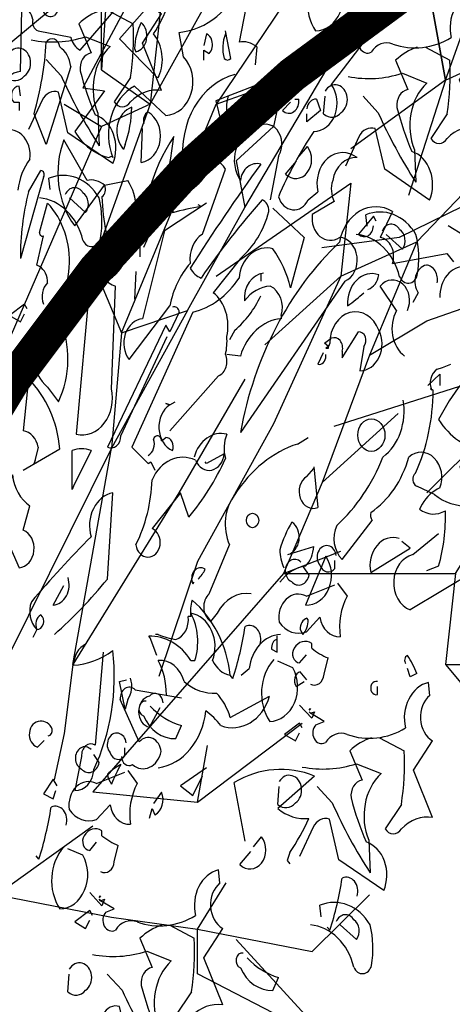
# Model space of a CAD drawing. Header units: metres. Extents: x 104013 to 108981, y 427946 to 428479.
# Tile 49 of 256: x 108737.574 to 108738.187, y 428216.575 to 428217.971. Entities that reach past the tile are written whole.
import ezdxf

# ---------------------------------------------------------------- set-up
doc = ezdxf.new("R2010")
doc.units = ezdxf.units.M
doc.layers.add('N-WE-GR-BOOM-SD', color=90, linetype='Continuous', lineweight=25)

# ---------------------------------------------------------------- blocks, each defined once
blk = doc.blocks.new('PERENLAAN')
at = {"linetype": 'Continuous', "flags": 128}
for points in [[(1.2428, 10.6115), (1.5108, 10.9363), (1.2428, 10.6115), (1.3484, 9.9618), (1.7869, 10.6115), (2.1117, 10.6115), (2.2173, 10.173), (2.1117, 9.3609), (2.4365, 9.8481)], [(2.9238, 9.905), (2.4853, 9.3609), (2.8669, 9.4746), (2.8101, 9.2553), (2.599, 9.0929), (2.6477, 8.8736), (3.8414, 10.5546), (3.7846, 10.7739)], [(1.2996, 9.637), (1.8356, 10.0105), (1.8925, 10.2298), (1.8356, 9.5233)], [(3.7846, 9.4746), (3.679, 9.9618), (3.7846, 9.4746), (4.0607, 10.1242)], [(1.8356, 9.5233), (1.8356, 10.0105)], [(5.8445, 9.0069), (6.0638, 10.0301), (5.3573, 8.8445), (5.2517, 8.406), (4.5452, 8.6252), (4.3828, 7.7563), (4.0579, 8.9501), (3.522, 8.7308), (3.0834, 8.6821)], [(3.2323, 9.6763), (3.2169, 9.6993), (3.1323, 9.6455), (3.1938, 9.6148), (3.2169, 9.6532)], [(3.7846, 9.4746), (4.0607, 9.5801)], [(1.8356, 9.5233), (2.1117, 9.3609), (1.8356, 9.2553)], [(3.7846, 9.4746), (3.2486, 9.1497)], [(3.7846, 9.4746), (3.5735, 8.9305)], [(1.6245, 9.3609), (1.8356, 9.2553), (1.2996, 8.224), (1.1372, 7.8991), (1.2428, 7.3632)], [(2.1117, 9.3609), (1.7869, 8.6057), (1.9493, 8.2808), (2.4853, 9.3609)], [(4.4911, 9.3609), (4.2231, 9.3609), (4.0607, 9.0929), (3.6222, 8.7112), (3.3542, 8.1753), (3.679, 8.3377), (4.5967, 8.6057)], [(2.4853, 8.5488), (3.2486, 8.9873), (3.1918, 8.5488), (3.6222, 8.7112)], [(1.9493, 8.2808), (2.3229, 8.3864), (2.6477, 8.8736)], [(2.0304, 8.5705), (2.0227, 8.4398)], [(2.7376, 8.5628), (2.7376, 8.5244)], [(3.1918, 8.5488), (2.8101, 7.8504), (2.3797, 7.2008), (2.1604, 6.6567)], [(3.1918, 8.5488), (2.7614, 8.224)], [(1.4154, 8.3937), (1.4001, 8.4168), (1.3155, 8.363), (1.377, 8.3322), (1.4001, 8.3706)], [(2.3229, 8.3864), (1.8925, 7.7367)], [(1.9493, 8.2808), (1.8925, 7.7367)], [(3.122, 8.2169), (3.1066, 8.2092), (3.122, 8.2092), (3.122, 8.2169)], [(3.3542, 8.1753), (3.0862, 7.5743), (3.5166, 7.8991)], [(2.6477, 8.0616), (2.2741, 7.5256)], [(3.6832, 8.0324), (3.7524, 8.0862), (3.7524, 8.0324)], [(2.8669, 7.1439), (3.8414, 7.1439), (4.3287, 7.7936), (4.0039, 7.7936), (3.679, 7.5256)], [(1.6732, 6.7135), (1.8925, 7.7367), (1.1859, 6.5511), (1.0804, 6.1126), (0.3739, 6.3318), (0.2115, 5.4629), (-0.1134, 6.6567), (-0.6493, 6.4374), (-1.0879, 6.3887)], [(3.0862, 7.5743), (2.8669, 7.1439), (3.1918, 7.2495)], [(2.2741, 7.5256), (1.6732, 6.7135), (1.6245, 6.3887), (1.5676, 6.1694)], [(2.8669, 7.1439), (1.7869, 6.1126), (2.3797, 6.0639), (2.4365, 6.3318)], [(3.8414, 7.1439), (3.7846, 6.7135), (4.4343, 6.7135)], [(3.7846, 6.7135), (4.0607, 6.4374)], [(3.0113, 6.4987), (3.019, 6.5064), (3.0113, 6.4987)], [(2.3797, 6.0639), (2.9725, 6.4374)], [(2.9729, 6.4141), (2.9575, 6.4372), (2.873, 6.3834), (2.9345, 6.3526), (2.9575, 6.3911)], [(2.4302, 6.2259), (2.2841, 6.1414), (2.3533, 6.0952), (2.4071, 6.1875)], [(1.5846, 6.1414), (1.5615, 6.1721), (1.5077, 6.1029), (1.5615, 6.0799), (1.5769, 6.1183)], [(1.7869, 5.9502), (1.2428, 5.6253), (1.8925, 5.5198), (2.3797, 5.4629), (2.5421, 5.6822)], [(1.8226, 5.6129), (1.8303, 5.6206), (1.8226, 5.6129)], [(2.3797, 5.4629), (3.0294, 5.3573), (3.3542, 5.6253)], [(1.7842, 5.5284), (1.7688, 5.5514), (1.6843, 5.4976), (1.7458, 5.4669), (1.7688, 5.5053)], [(3.1349, 4.9269), (2.3797, 5.2518), (2.3797, 5.4629)], [(2.599, 5.4142), (3.1349, 4.9269), (3.2973, 4.8701)]]:
    blk.add_lwpolyline(points, dxfattribs=at)
for points in [[(2.015, 9.9773, 0.4142), (2.0612, 10.0772, -0.085083), (2.138, 10.2156, 0.409286), (2.2687, 10.2079), (2.2072, 10.3463, -0.286789), (2.3379, 10.3078, -0.035156), (2.4917, 10.4078), (2.4993, 10.4539), (2.3687, 10.5461, 0.308105), (2.4302, 10.6384), (2.3225, 10.7614, -0.220123), (2.4532, 10.7767), (2.4686, 10.7614), (2.507, 10.7998, 0.907883), (2.4609, 10.6999, 0.222046), (2.5685, 10.4616, -0.523941), (2.4917, 10.4078), (2.2303, 10.0311, -0.099014), (2.2687, 9.985, -0.106323), (2.1304, 9.6929, -0.326889), (2.1611, 9.493), (2.1534, 9.4853), (1.9382, 9.6698), (2.1073, 9.8312, -0.165176), (2.1995, 10.0388, -0.200851), (2.1534, 9.9004, -0.173203), (1.9997, 9.9619), (1.892, 10.0542, 0.236053), (1.8459, 10.0234), (1.8152, 10.0388)], [(1.8766, 9.803), (2.015, 9.7415, -0.062256), (1.9996, 9.4878), (1.9073, 9.3725, 0.511307), (1.9996, 9.3725, -0.211151), (2.1764, 9.4263), (2.0688, 9.6492), (2.1764, 9.7876, -0.569229), (2.161, 10.0028), (2.1533, 10.0643, 0.435181), (2.0226, 9.8491, -0.191376), (1.6921, 9.8183, 0.32045), (1.5691, 9.7799, -0.867294), (1.5153, 9.8645), (1.5614, 9.8798), (1.4845, 9.9183), (1.4768, 9.926), (1.4845, 9.9183), (1.5076, 9.926), (1.4922, 9.8952), (1.423, 9.9567)], [(3.0708, 9.9991, 0.392609), (3.0478, 9.707, 0.592926), (3.1784, 9.9607), (3.0939, 9.9914)], [(1.2771, 9.1163, -0.931778), (1.1771, 8.9933, -0.45929), (1.3001, 9.2854, -0.660172), (1.377, 9.516), (1.3847, 9.8082, -0.442368), (1.4462, 9.762, 0.4142), (1.4769, 9.7082), (1.6614, 9.6775, 0.219635), (1.7152, 9.616), (1.9535, 9.8466, -0.333328), (1.9766, 9.8235), (1.7306, 9.4392), (1.8536, 9.4238), (1.6845, 9.2316, 0.188675), (1.8767, 9.1086), (1.892, 9.1163), (1.8997, 9.1086, -0.420059), (2.0227, 9.4469), (2.1995, 9.3085, 0.685608), (2.2995, 9.5852), (2.2764, 9.7005, 0.263565), (2.6377, 9.9465, -0.49028), (2.6531, 9.8158), (2.6146, 9.6544, -0.205246), (2.7146, 9.6314), (2.7069, 9.5468)], [(3.6704, 9.6301), (3.8088, 9.5686, -0.062256), (3.7934, 9.315), (3.7012, 9.1996, 0.511307), (3.7934, 9.1996, -0.211151), (3.9702, 9.2535), (3.8626, 9.4764), (3.9702, 9.6148, -0.569229), (3.9549, 9.83), (3.9472, 9.8915, 0.435181), (3.8165, 9.6763, -0.191376), (3.4859, 9.6455, 0.32045), (3.3629, 9.6071, -0.867294), (3.3091, 9.6916), (3.3553, 9.707), (3.2784, 9.7454), (3.2707, 9.7531), (3.2784, 9.7454), (3.3014, 9.7531), (3.2861, 9.7224), (3.2169, 9.7839)], [(1.8305, 9.803, 0.100235), (1.7075, 9.7415), (1.7766, 9.6031, 0.4142), (1.7151, 9.5185, 0.044708), (1.7997, 9.311, -0.471497), (1.8996, 9.0804), (1.646, 9.2264), (1.5922, 9.4186, 0.343094), (1.4999, 9.3802), (1.423, 9.2418)], [(3.4679, 9.7928, -0.032425), (3.0451, 9.4853, 0.210526), (2.7069, 9.247, 0.557053), (2.6223, 9.001, -0.431534), (2.7376, 9.0779, 0.015289), (2.3379, 8.5859, 0.162277), (2.3994, 8.5398, -0.030579), (2.7453, 8.9088, -0.355026), (2.7838, 8.8549, -0.161758), (2.6223, 8.632), (2.4686, 8.4706, -0.32045), (2.5455, 8.263, -0.099014), (2.5378, 8.1785, -0.46698), (2.4993, 8.0785), (2.2226, 7.8172)], [(2.0304, 9.6083, 0.659393), (2.0612, 9.7467, 0.139038), (2.0227, 9.6237), (2.0304, 9.6083)], [(3.3834, 9.7236), (3.1374, 9.4545, -0.63649), (3.0374, 9.2316, 0.04776), (2.8376, 8.9241, 0.639832), (3.0067, 8.9088), (3.0605, 8.9472, -0.689148), (3.2834, 9.1086, 0.369919), (3.1451, 9.001, 0.225418), (3.1528, 8.9011), (3.0298, 8.8396, 0.638885), (3.1835, 8.7319, -0.813461), (3.2143, 8.5244), (2.6223, 7.8095, -0.173706), (3.1835, 8.7089, -0.490295), (3.4833, 8.8549), (3.4141, 8.7319, -0.489075), (3.4833, 8.609), (3.7908, 8.6551), (3.8292, 8.6166)], [(1.4384, 9.6646, 0.105667), (1.7459, 9.68), (1.8843, 9.6338, 0.355026), (1.8151, 9.3187), (1.8228, 9.1649, -0.043289), (1.6075, 9.4955), (1.523, 9.5723)], [(2.4148, 9.5699), (2.4148, 9.616), (2.4455, 9.6006, 0.302765), (2.4609, 9.6621, 0.265564), (2.4302, 9.6929), (2.4148, 9.639)], [(2.5378, 9.6929, 0.195877), (2.5301, 9.5775, 0.4142), (2.5685, 9.5775), (2.5378, 9.7082)], [(1.3616, 8.9549, -0.149368), (1.4308, 9.1009, 0.589905), (1.2617, 9.2316), (1.2463, 9.2777, 0.490158), (1.0772, 9.1778, -1.060547), (1.0157, 9.3162, 0.776093), (1.0695, 9.5007, 0.142365), (0.7851, 9.37), (0.7159, 9.4622), (0.7774, 9.6314), (0.493, 9.5852, -0.50354), (0.4853, 9.3854, 0.628937), (0.3777, 9.4392, -0.265564), (0.3162, 9.1624, -0.169571), (0.4776, 8.9011, -0.119873), (0.4392, 8.7166), (0.5468, 8.6935)], [(1.5231, 9.1701), (1.4539, 9.3162, 0.065445), (1.5231, 9.6544, -0.659393), (1.5999, 9.6314, -0.236053), (1.6614, 9.5391), (1.5231, 9.1701)], [(3.6243, 9.6301, 0.100235), (3.5013, 9.5686), (3.5705, 9.4303, 0.4142), (3.509, 9.3457, 0.044708), (3.5936, 9.1381, -0.471497), (3.6935, 8.9075), (3.4398, 9.0536), (3.386, 9.2458, 0.343094), (3.2938, 9.2073), (3.2169, 9.069)], [(1.3077, 9.5954, -1.247314), (1.4, 9.4955, -0.380188), (1.3, 9.4878), (1.3077, 9.5723)], [(2.4302, 8.8934), (2.1918, 8.7627), (2.0689, 8.3476, 0.621735), (1.992, 8.1554), (2.2226, 8.4091, -0.145264), (2.3379, 8.609, -0.318115), (2.4071, 8.7473), (2.5378, 9.0548, 0.4142), (2.2995, 9.0779, -0.3983), (2.5916, 9.5007)], [(3.2323, 9.4918, 0.105667), (3.5397, 9.5071), (3.6781, 9.461, 0.355026), (3.6089, 9.1458), (3.6166, 8.9921, -0.043289), (3.4014, 9.3226), (3.3168, 9.3995)], [(4.1982, 9.5084, -0.203796), (4.2136, 9.3623, 0.5), (4.3366, 9.3316, -0.634598), (4.4673, 9.1394, 0.605972), (4.3827, 8.9472), (4.252, 8.7396, 0.057175), (4.252, 8.4706, 0.421936), (4.5441, 8.4398, -0.582718), (4.5595, 8.363), (4.5211, 8.2784, 0.620148), (4.3827, 7.994), (4.3981, 7.9786, 0.257812), (4.6287, 8.2246, -0.173203), (4.8824, 8.0478, 0.587067), (4.7824, 7.771, -0.514618), (4.7286, 7.6788, -0.232178), (4.4673, 7.6942, 0.29216), (4.252, 7.5251, -0.185837), (3.9983, 7.7249, -0.198715), (3.7447, 7.871, -0.106171), (4.0368, 8.1785, 0.37854), (4.006, 8.2861)], [(1.377, 9.4007), (1.3693, 9.4469, 0.663971), (1.3386, 9.37), (1.3693, 9.37), (1.3693, 9.3316)], [(2.5531, 9.4007, 0.240036), (2.5762, 9.2393, 0.2379), (2.6992, 9.4469), (2.484, 9.3777), (2.5455, 9.1624), (2.4609, 9.1163, -0.236053), (2.4686, 9.0779, -0.178345), (2.2533, 8.9164), (2.238, 8.8473, -0.026764), (2.3994, 8.878), (2.384, 8.8857)], [(3.1016, 9.4226, -1.247314), (3.1938, 9.3226, -0.380188), (3.0939, 9.315), (3.1016, 9.3995)], [(2.9298, 9.3854), (2.9529, 9.3854, -0.707504), (2.8606, 9.3316), (2.9068, 9.37)], [(2.999, 9.3392, -0.380188), (3.0528, 9.3854), (3.0759, 9.3316), (2.999, 9.2777), (2.999, 9.3162)], [(1.9612, 9.1471, -0.592255), (2.0074, 9.3469, -0.099731), (1.9689, 9.1701), (1.9612, 9.1471)], [(2.0765, 9.2701, -0.4142), (2.0996, 9.3239, -0.738571), (2.0612, 9.0856), (2.0689, 9.247)], [(2.6608, 9.3239, -0.062256), (2.7069, 9.247, -0.882339), (2.8376, 9.1163), (2.7915, 8.9088)], [(1.8536, 8.9779), (1.9843, 9.001, -0.352936), (1.9843, 8.7396, -0.5103), (1.7691, 8.5167), (1.6922, 7.8018, 0.554825), (1.892, 8.017), (1.9151, 8.5013, -0.628204), (1.8613, 8.755, -0.044617), (1.8382, 8.9241, 0.4142), (1.8536, 8.9779, 0.205246), (1.7537, 9.001), (1.623, 9.1932, 0.298126), (1.6845, 8.7858), (1.8536, 8.9779)], [(2.0535, 8.6397, -0.174072), (2.2457, 9.2086, -0.088486), (2.0765, 8.6858)], [(2.9555, 9.1151), (3.0016, 9.1612, -0.939438), (2.8786, 9.0305), (2.9401, 9.092)], [(1.377, 8.632, -0.079437), (1.4231, 8.9472), (1.4923, 9.0471, -0.618027), (1.5077, 9.0164), (1.377, 8.632)], [(1.546, 8.9574), (1.5383, 9.0112, -0.333328), (1.8228, 8.9189, -0.121552), (1.8305, 8.7267, -0.690201), (1.7305, 8.7191, 0.310577), (1.4845, 8.9189)], [(1.6306, 8.9343, -0.568253), (1.7305, 8.942, -0.489075), (1.7459, 8.8497), (1.6537, 8.9189)], [(1.5077, 8.4168, -0.35614), (1.5307, 8.5167, 0.302765), (1.4846, 8.5936), (1.4692, 8.6013), (1.5077, 8.7396, -0.618027), (1.4846, 8.755), (1.5307, 8.8934, -0.499023), (1.4846, 8.3091, 0.420273), (1.5307, 8.0247), (1.5922, 7.9555, 0.254562), (1.5999, 8.3476), (1.5692, 8.3553)], [(2.8068, 8.8703), (2.9836, 8.7319), (2.9068, 8.4936, 0.096893), (2.8068, 8.6781, 0.449585), (2.6146, 8.5398, -0.175735), (2.3533, 8.3783), (2.0074, 7.7403), (2.0996, 7.6634), (2.115, 7.6711), (2.138, 7.6327)], [(3.3399, 8.7845), (3.3322, 8.8383, -0.333328), (3.6166, 8.7461, -0.121552), (3.6243, 8.5539, -0.690201), (3.5244, 8.5462, 0.310577), (3.2784, 8.7461)], [(3.3911, 8.8088), (3.3757, 8.8319), (3.2911, 8.7473, 0.630219), (3.3757, 8.7858)], [(3.4244, 8.7615, -0.568253), (3.5244, 8.7692, -0.489075), (3.5397, 8.6769), (3.4475, 8.7461)], [(4.0137, 8.6243, 0.159607), (3.8907, 8.7396), (3.7985, 8.7858)], [(3.7524, 8.4475, -0.447098), (3.8984, 8.5936), (4.2059, 8.6781)], [(2.753, 8.5628, 0.4142), (2.6454, 8.4321, -0.198578), (2.7915, 8.5013, -0.4142), (2.853, 8.363), (2.853, 8.3476, 0.297668), (2.6223, 8.1708), (2.5455, 8.1785)], [(3.3449, 8.486, 0.291199), (3.4064, 8.5551, 0.528915), (3.2296, 8.4091, 0.039932), (3.3219, 8.4706)], [(3.737, 8.5167, 0.45993), (3.6755, 8.6013, 0.578781), (3.6294, 8.4706), (3.5986, 8.4245)], [(3.5525, 8.1708, -0.424515), (3.5064, 8.386), (3.4141, 8.5013, -0.880783), (3.5679, 8.386)], [(2.7376, 8.4552, -0.109482), (2.5916, 8.2938), (2.5608, 8.2477)], [(2.238, 8.4014, -0.535172), (2.2764, 8.3783), (2.2226, 8.2861), (2.1995, 8.3168), (1.869, 7.7403, 0.523941), (1.9459, 7.7941), (2.2072, 8.263)], [(3.1374, 8.2553, -0.632065), (3.1989, 8.1938), (3.1989, 8.1631), (3.2911, 8.2861, -0.680847), (3.3219, 8.2169), (3.2988, 8.1016, 0.580322), (3.4064, 8.2938, 0.820084), (3.1297, 8.2323), (3.122, 8.2169), (3.0989, 8.2323), (3.1374, 8.2553)], [(3.0913, 8.1862), (3.0605, 8.1323, 0.45993), (3.1066, 8.1708), (3.1066, 8.1785)], [(3.1528, 7.8402), (3.9061, 8.0401), (3.9676, 8.0478, -0.09053), (3.8677, 7.648, -0.098373), (3.9138, 7.4636, -0.158417), (3.7216, 7.5174), (3.6217, 7.5558, -0.618027), (3.614, 7.6173, 0.124496), (3.7139, 8.0093), (3.6985, 8.017), (3.7062, 8.0093, -0.4142), (3.737, 8.1093), (3.7677, 8.117), (3.8139, 8.1323)], [(1.3924, 7.6327), (1.5999, 7.7326, 0.194931), (1.4231, 8.0632), (1.3924, 7.8172, -0.335129), (1.4769, 7.7403), (1.4539, 7.6634), (1.4616, 7.6788)], [(2.0996, 7.7019, 0.4142), (2.1304, 7.7787, -0.819794), (2.1765, 7.771), (2.1995, 7.7864, -0.566177), (2.238, 7.7249, -0.644958), (2.2226, 7.9402), (2.1995, 7.9478), (2.2226, 7.9402), (2.2533, 7.9555)], [(3.5448, 7.9632, -0.310577), (3.4295, 7.6942, -0.122925), (3.1681, 7.3713, 0.363174), (3.1989, 7.2099), (3.368, 7.3944, -0.236053), (3.3603, 7.4328, 0.191803), (3.5756, 7.6942, -0.770874), (3.7524, 7.5481, 0.162277), (3.6524, 7.4712), (3.637, 7.4482, 0.265564), (3.7831, 7.4405, -0.095016), (3.7447, 7.1791), (3.6755, 7.1561)], [(2.361, 7.6942, -0.384506), (2.5455, 7.8018, 0.195877), (2.5378, 7.6865, -0.073074), (2.3302, 7.4097), (2.2841, 7.5251), (2.1227, 7.3559, -1.743393), (2.0304, 7.2791, 0.124786), (2.1227, 7.5865, -0.390579), (2.3687, 7.6788, 0.76149), (2.5301, 7.7095), (2.4302, 7.6634), (2.4225, 7.6711)], [(2.6838, 7.0484, 0.295853), (2.4917, 6.9562), (2.4532, 6.9178, -0.531342), (2.4455, 7.0484), (2.5608, 7.2791, -0.321411), (2.5916, 7.5174, -0.165146), (2.9452, 7.7557), (3.0067, 7.7864)], [(1.6768, 7.5558), (1.6691, 7.5404), (1.6691, 7.7249, -0.145767), (1.7767, 7.7249), (1.6768, 7.5558)], [(3.0374, 7.648), (3.0605, 7.4559, -0.940643), (2.999, 7.6019), (3.0374, 7.6404)], [(1.2386, 7.4174), (1.3693, 7.1714, 0.819794), (1.3924, 7.3482), (1.4308, 7.4636, -0.236053), (1.3309, 7.6096), (1.2463, 7.4021, 1), (1.2309, 7.3559), (1.1925, 7.3482)], [(1.5692, 6.8563, 0.04184), (1.869, 7.1176), (1.8997, 7.5251, 0.468109), (1.7767, 7.3175, 0.018356), (1.4385, 7.01, 0.326645), (1.4692, 6.8793, -0.4142), (1.4923, 6.9485, -0.741867), (1.4692, 6.8793), (1.4462, 6.8409)], [(4.2443, 7.4636, 0.80217), (4.1982, 7.4405, -0.574356), (4.0522, 7.3482, 0.795502), (3.9292, 7.4482), (3.9753, 7.3252, -1.140289), (3.9522, 7.1561), (3.5832, 6.9716, -0.765594), (3.5986, 7.2329), (3.7447, 7.3329)], [(2.8683, 7.1714, -0.108093), (2.8453, 7.256, -0.070297), (2.9144, 7.3867, -0.669678), (2.8914, 7.2329), (3.0374, 7.2714, -0.21463), (2.9913, 7.1791, 0.18692), (2.8453, 7.1023)], [(3.5217, 7.3098, 0.572403), (3.3603, 7.1484), (3.5832, 7.2637), (3.5371, 7.2944)], [(3.1651, 7.229, 1.387421), (3.0728, 7.1829, 0.544022), (3.1574, 7.1675), (3.1574, 7.2059)], [(2.9652, 7.1982, 1.182175), (2.9114, 7.106, 0.588394), (3.0113, 7.1367), (2.9806, 7.1752)], [(2.9913, 6.9946, 0.646576), (3.1066, 7.2252), (2.9913, 6.9946)], [(2.384, 7.1176, 0.099014), (2.4225, 7.1638, 0.777771), (2.3533, 7.0946), (2.361, 7.1023)], [(1.6461, 7.1253, -0.507782), (1.5615, 6.9946), (1.623, 7.0869)], [(3.1728, 7.0983), (3.2266, 7.0368, 0.185669), (3.1881, 6.8446, -0.373596), (3.0728, 6.9369), (2.996, 6.8677, -0.302765), (2.8422, 6.9138, -0.609818), (2.996, 7.0368), (3.1574, 7.0906)], [(2.1497, 6.7559), (2.1113, 6.8404), (2.1036, 6.8481, -0.240921), (2.3419, 6.7328), (2.3649, 6.7328, 0.236053), (2.3419, 6.9557, -0.5), (2.4649, 6.7328, 0.236053), (2.5648, 6.6636, 0.211075), (2.3496, 7.0172, 0.162277), (2.3419, 6.9404), (2.3265, 6.9404, -0.383194), (2.2573, 6.8327, -0.056625), (2.1574, 6.8558), (2.142, 6.8558)], [(2.999, 6.9331, 0.355026), (2.9606, 6.8793), (2.9759, 6.8563, 0.226822), (3.0067, 6.9254), (2.999, 6.9331)], [(2.7339, 6.8097, 0.651581), (2.6494, 6.8942, -0.045349), (2.5802, 6.6482), (2.5648, 6.6636)], [(2.6263, 6.6636), (2.6724, 6.6944, -0.365204), (2.8492, 6.8558)], [(2.8299, 6.8332, 0.386597), (2.7991, 6.7871), (2.8299, 6.7717), (2.8299, 6.8486)], [(1.8459, 6.7717), (1.7998, 6.3335, 0.580322), (1.7229, 6.2797), (1.6845, 6.1183, 0.4142), (1.7921, 6.2182, 0.166153), (1.8997, 6.7794, -0.124161), (1.6768, 6.7102, -0.300507), (1.746, 6.8101)], [(3.019, 6.6217, 0.535172), (3.0959, 6.6678), (3.119, 6.7447, -0.069427), (3.0267, 6.7908), (3.0267, 6.8139, 0.38205), (2.9268, 6.7908, 0.608597), (2.9575, 6.7216), (2.996, 6.7601)], [(3.5602, 6.7179, -0.580322), (3.5679, 6.7563, -0.062256), (3.6217, 6.6718), (3.5832, 6.6564), (3.5679, 6.6948)], [(2.2035, 6.5714, 0.143021), (2.1574, 6.7328, -0.358047), (2.3034, 6.6329, 0.172546), (2.4879, 6.5791, -0.123093), (2.5648, 6.4638), (2.7877, 6.5637, -0.40274), (2.511, 6.4253, 0.082748), (2.4264, 6.4945, -0.343094), (2.1574, 6.2254)], [(2.8115, 6.737, 0.392609), (2.7884, 6.4449, 0.592926), (2.9191, 6.6986), (2.8345, 6.7293)], [(2.999, 6.641), (2.9606, 6.6795, 0.535172), (2.9375, 6.6103), (2.9836, 6.6333)], [(1.9997, 6.6487, -0.292984), (1.9843, 6.5488), (1.9689, 6.5027), (1.9382, 6.6333), (1.9766, 6.641)], [(1.9498, 6.2793, 0.566177), (2.0113, 6.2408, 0.534058), (2.1728, 6.3023, 0.630219), (2.0498, 6.3484), (1.9421, 6.5483, -0.679398), (2.0267, 6.5944), (2.2881, 6.556)], [(3.4111, 6.368), (3.5494, 6.3065, -0.062256), (3.5341, 6.0528), (3.4418, 5.9375, 0.511307), (3.5341, 5.9375, -0.211151), (3.7109, 5.9913), (3.6033, 6.2143), (3.7109, 6.3526, -0.569229), (3.6955, 6.5679), (3.6878, 6.6294, 0.435181), (3.5571, 6.4141, -0.191376), (3.2266, 6.3834, 0.32045), (3.1036, 6.3449, -0.867294), (3.0498, 6.4295), (3.0959, 6.4449), (3.019, 6.4833), (3.0113, 6.491), (3.019, 6.4833), (3.0421, 6.491), (3.0267, 6.4603), (2.9575, 6.5218)], [(3.3987, 6.6333, 1.25), (3.3987, 6.5718), (3.3987, 6.6103)], [(2.1842, 6.5334, 0.663971), (2.1073, 6.5641, 0.84346), (2.1073, 6.4181), (2.1688, 6.5103)], [(2.0882, 6.5406, 0.926025), (2.0728, 6.4714, 0.286789), (2.2573, 6.3638), (2.2881, 6.4253, -0.120178), (2.1113, 6.5176)], [(1.5343, 6.3772, 0.4142), (1.5573, 6.4079, 0.302765), (1.4882, 6.4464, 0.867294), (1.4728, 6.3234), (1.5112, 6.3541)], [(1.9764, 6.3432, 1.387421), (1.8841, 6.2971, 0.544022), (1.9687, 6.2817), (1.9687, 6.3202)], [(3.365, 6.368, 0.100235), (3.242, 6.3065), (3.3111, 6.1681, 0.4142), (3.2496, 6.0836, 0.044708), (3.3342, 5.876, -0.471497), (3.4341, 5.6454), (3.1805, 5.7915), (3.1266, 5.9836, 0.343094), (3.0344, 5.9452), (2.9575, 5.8068)], [(1.7765, 6.3125, 1.182175), (1.7227, 6.2202, 0.588394), (1.8226, 6.251), (1.7919, 6.2894)], [(1.9459, 6.2413, 0.062256), (1.869, 6.1952, 0.133911), (1.892, 6.149, -0.040466), (1.9459, 6.2413)], [(2.9729, 6.2296, 0.105667), (3.2804, 6.245), (3.4188, 6.1989, 0.355026), (3.3496, 5.8837), (3.3573, 5.73, -0.043289), (3.142, 6.0605), (3.0575, 6.1374)], [(1.9841, 6.2126), (2.0379, 6.1511, 0.185669), (1.9995, 5.9589, -0.373596), (1.8841, 6.0511), (1.8073, 5.9819, -0.302765), (1.6535, 6.0281, -0.609818), (1.8073, 6.1511), (1.9687, 6.2049)], [(2.6494, 5.8795), (2.5879, 6.1563, -0.198578), (3.0414, 6.187), (2.8339, 6.0333, 0.173447), (3.0107, 5.9871, -0.044205), (2.903, 5.8257), (2.8877, 5.7873), (2.903, 5.7719)], [(2.8422, 6.1605, -1.247314), (2.9345, 6.0605, -0.380188), (2.8345, 6.0528), (2.8422, 6.1374)], [(2.1073, 5.9876), (2.1227, 6.0337), (2.138, 6.003, 0.4142), (2.1765, 6.1106), (2.1304, 6.0568)], [(1.635, 5.9553, 0.651581), (1.5504, 6.0399, -0.045349), (1.4813, 5.7939), (1.4659, 5.8093)], [(1.8303, 5.7359, 0.535172), (1.9072, 5.7821), (1.9303, 5.8589, -0.069427), (1.838, 5.9051), (1.838, 5.9281, 0.38205), (1.7381, 5.9051, 0.608597), (1.7688, 5.8359), (1.8073, 5.8743)], [(2.6962, 5.853), (2.7423, 5.8991, -0.939438), (2.6193, 5.7684), (2.6808, 5.8299)], [(1.6228, 5.8513, 0.392609), (1.5997, 5.5591, 0.592926), (1.7304, 5.8128), (1.6458, 5.8436)], [(2.2224, 5.4823), (2.3608, 5.4208, -0.062256), (2.3454, 5.1671), (2.2531, 5.0518, 0.511307), (2.3454, 5.0518, -0.211151), (2.5222, 5.1056), (2.4146, 5.3285), (2.5222, 5.4669, -0.569229), (2.5068, 5.6821), (2.4991, 5.7436, 0.435181), (2.3684, 5.5284, -0.191376), (2.0379, 5.4976, 0.32045), (1.9149, 5.4592, -0.867294), (1.8611, 5.5438), (1.9072, 5.5591), (1.8303, 5.5976), (1.8226, 5.6053), (1.8303, 5.5976), (1.8534, 5.6053), (1.838, 5.5745), (1.7688, 5.636)], [(3.2834, 5.6197, 0.651581), (3.1988, 5.7042, -0.045349), (3.1296, 5.4582), (3.1143, 5.4736)], [(3.0805, 5.5224), (3.0728, 5.5762, -0.333328), (3.3573, 5.484, -0.121552), (3.365, 5.2918, -0.690201), (3.265, 5.2841, 0.310577), (3.019, 5.484)], [(3.1651, 5.4993, -0.568253), (3.265, 5.507, -0.489075), (3.2804, 5.4148), (3.1881, 5.484)], [(2.1763, 5.4823, 0.100235), (2.0533, 5.4208), (2.1224, 5.2824, 0.4142), (2.061, 5.1978, 0.044708), (2.1455, 4.9903, -0.471497), (2.2454, 4.7597), (1.9918, 4.9057), (1.938, 5.0979, 0.343094), (1.8457, 5.0595), (1.7688, 4.9211)], [(1.7842, 5.3439, 0.105667), (2.0917, 5.3593), (2.2301, 5.3131, 0.355026), (2.1609, 4.998), (2.1686, 4.8442, -0.043289), (1.9533, 5.1748), (1.8688, 5.2516)], [(2.6377, 5.3506, 0.926025), (2.6223, 5.2814, 0.286789), (2.8068, 5.1738), (2.8375, 5.2353, -0.120178), (2.6607, 5.3276)], [(1.6535, 5.2747, -1.247314), (1.7458, 5.1748, -0.380188), (1.6458, 5.1671), (1.6535, 5.2516)]]:
    blk.add_lwpolyline(points, format="xyb", dxfattribs=at)
at = {"linetype": 'Continuous'}
for centre, radius in [((3.3642, 7.7979), 0.0769), ((2.6915, 7.3944), 0.0346)]:
    blk.add_circle(centre, radius, dxfattribs=at)

msp = doc.modelspace()

# ---------------------------------------------------------------- linework, layer by layer
at = {"const_width": 0.05, "flags": 128}
msp.add_lwpolyline([(108741.2313, 428214.745), (108741.2313, 428216.545, 0.9), (108737.2313, 428216.545), (108737.2313, 428214.745)], format="xyb", dxfattribs=at)

# ---------------------------------------------------------------- block references
at = {"layer": 'N-WE-GR-BOOM-SD', "xscale": 0.25, "yscale": 0.3, "zscale": 0.5}
msp.add_blockref('PERENLAAN', (108737.2313, 428215.0425), dxfattribs=at)

doc.saveas('drawing.dxf')
